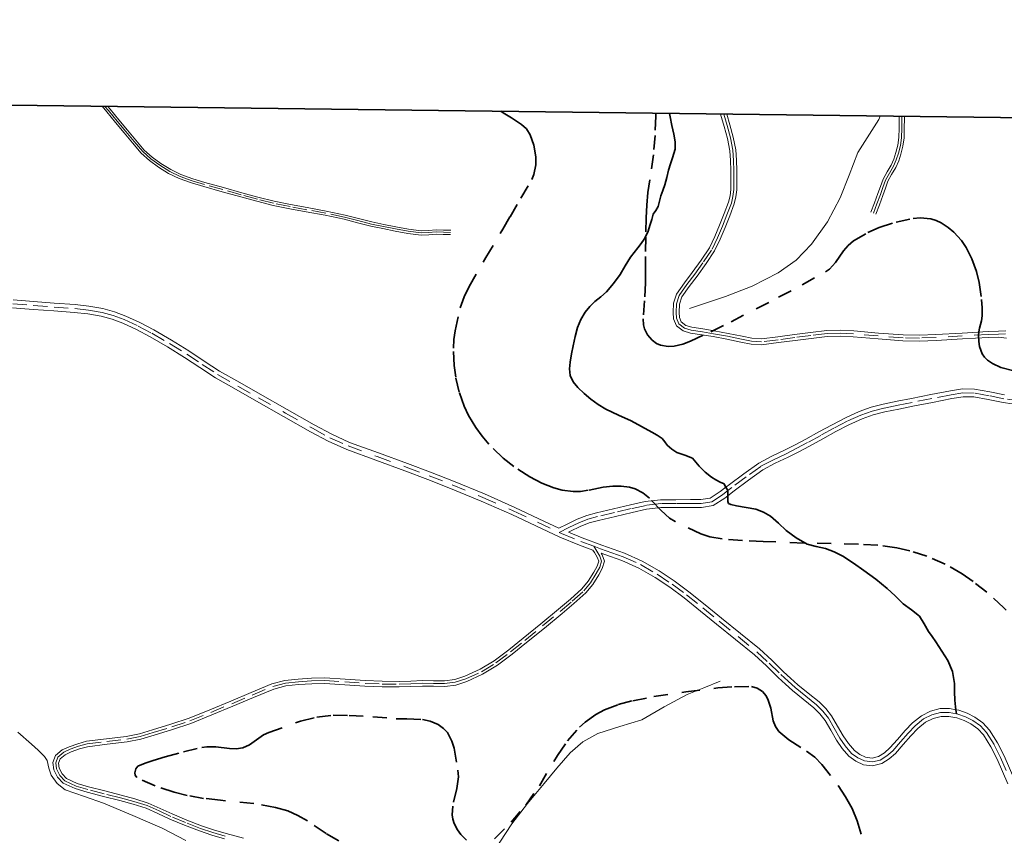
# Model space of a CAD drawing. Header units: metres. Extents: x 407555 to 411072, y 4571682 to 4574038.
# Tile 63 of 67: x 410014 to 410363, y 4573749 to 4574038. Entities that reach past the tile are written whole.
import ezdxf

# ---------------------------------------------------------------- set-up
doc = ezdxf.new("R2010")
doc.units = ezdxf.units.M
doc.header["$MEASUREMENT"] = 0
doc.linetypes.add('bt5mv20_nopinta', pattern=[10, 5, -5])
doc.linetypes.add('bt5mv20_tlin1', pattern=[7, 5.25, -1.75])
for name, color, linetype, lineweight in [('COB01_LN', 7, 'Continuous', 15), ('FLU01_LN', 7, 'Continuous', 15), ('VIA16_LN', 7, 'Continuous', 15), ('VIA19_LN', 7, 'Continuous', 15), ('VIA21_LN', 7, 'Continuous', 15), ('VIA23_LN', 7, 'Continuous', 15), ('VIR01_LN', 7, 'Continuous', 15)]:
    doc.layers.add(name, color=color, linetype=linetype, lineweight=lineweight)

msp = doc.modelspace()

# ---------------------------------------------------------------- linework, layer by layer
at = {"layer": 'COB01_LN', "color": 92, "linetype": 'bt5mv20_nopinta', "lineweight": 35}
for points in [[(410229.76, 4573872.6, 499.63), (410226.82, 4573872.96, 499.62), (410223.89, 4573872.99, 499.64), (410220.37, 4573872.61, 499.64), (410215.08, 4573871.5, 499.65), (410212.44, 4573871.09, 499.66), (410209.8, 4573871.01, 499.66), (410205.84, 4573871.53, 499.67), (410202.93, 4573872.3, 499.68), (410198.65, 4573873.97, 499.7), (410194.41, 4573876.22, 499.73), (410188.78, 4573879.88, 500.03), (410184.99, 4573882.84, 500.49), (410179.89, 4573887.82, 501.28), (410177.55, 4573890.64, 501.62), (410175.31, 4573893.73, 501.85), (410172.74, 4573898.01, 502.05), (410171.18, 4573901.27, 502.16), (410169.39, 4573906.3, 502.25), (410168.18, 4573911.52, 502.22), (410167.6, 4573915.63, 502.09), (410167.35, 4573921.86, 501.81), (410167.55, 4573924.95, 501.69), (410168, 4573928.01, 501.62), (410169.81, 4573936.06, 501.53), (410171.13, 4573939.96, 501.5), (410172.91, 4573943.69, 501.47), (410178.88, 4573953.91, 501.48), (410184.87, 4573963.99, 501.47), (410187.46, 4573968.4, 500.98), (410191.31, 4573974.97, 499.32), (410195.11, 4573981.56, 497.87), (410195.9, 4573983.35, 497.72), (410196.55, 4573986.83, 497.67), (410196.51, 4573989.59, 497.72), (410195.81, 4573993.69, 497.75), (410194.58, 4573997.41, 497.49), (410193.23, 4573999.52, 497.13), (410191.54, 4574001.1, 496.77), (410187.9, 4574003.48, 496.01), (410185.03, 4574005.15, 495.31), (410184.14, 4574005.73, 495.03)], [(410239.06, 4574005.05, 476.46), (410239.07, 4574004.06, 476.55), (410238.81, 4573997.17, 477.16), (410238.25, 4573990.32, 477.78), (410236.91, 4573981.42, 478.85), (410236.24, 4573976.98, 479.46), (410235.84, 4573972.53, 480.01), (410235.66, 4573967.99, 480.39), (410235.5, 4573961.1, 480.46), (410235.42, 4573954.27, 479.8), (410235.42, 4573951.9, 479.16), (410235.45, 4573948.45, 477.71), (410235.47, 4573944.98, 476.57), (410235.08, 4573938.61, 475.46), (410234.62, 4573932.18, 474.35), (410234.75, 4573930.15, 473.97), (410235.11, 4573928.67, 473.68), (410236.11, 4573926.55, 473.24), (410237.77, 4573924.62, 472.82), (410239.31, 4573923.52, 472.64), (410240.76, 4573922.9, 472.63), (410243.46, 4573922.45, 472.82), (410245.54, 4573922.56, 473.02), (410248.58, 4573923.24, 473.16), (410251.35, 4573924.31, 472.8), (410258.57, 4573927.67, 470.67), (410265.73, 4573931.18, 468.43), (410282.58, 4573939.84, 462.8), (410290.91, 4573944.28, 460.01), (410299.18, 4573948.85, 457.43), (410300.62, 4573949.87, 457.03), (410302.73, 4573952.2, 456.57), (410305.59, 4573956.25, 456.26), (410307.21, 4573958.18, 456.19), (410309.14, 4573959.83, 456.13), (410314.21, 4573962.81, 455.99), (410318.15, 4573964.56, 455.91), (410324.19, 4573966.52, 455.84), (410330.27, 4573967.78, 455.79), (410332.72, 4573968.01, 455.79), (410336.5, 4573967.68, 455.87), (410338.36, 4573967.11, 455.98), (410340.16, 4573966.23, 456.15), (410342.68, 4573964.54, 456.7), (410344.6, 4573962.96, 457.5), (410347.36, 4573959.96, 459.42), (410349.03, 4573957.49, 461.07), (410351.04, 4573953.45, 463.49), (410351.87, 4573951.26, 464.52), (410352.63, 4573948.96, 465.33), (410353.62, 4573945.04, 466.22), (410354.47, 4573939.01, 467.16), (410354.65, 4573936.06, 467.68), (410354.69, 4573933.24, 468.37), (410354.47, 4573931.51, 469.15), (410353.77, 4573928.94, 470.74), (410353.47, 4573927.66, 471.38), (410353.35, 4573926.37, 471.71), (410353.44, 4573924.16, 471.83), (410353.71, 4573922.41, 471.85), (410354.66, 4573919.85, 471.8), (410355.47, 4573918.67, 471.76), (410356.55, 4573917.61, 471.71), (410358.27, 4573916.4, 471.68), (410361.29, 4573914.96, 471.72), (410365.84, 4573913.77, 471.65)], [(410370.12, 4573821.79, 498.04), (410362.4, 4573829.87, 498.5), (410356.28, 4573835.43, 498.91), (410351.43, 4573839.23, 499.22), (410347.62, 4573841.84, 499.44), (410341.56, 4573845.31, 499.76), (410335.03, 4573848.18, 500.04), (410329.02, 4573850.07, 500.14), (410324.49, 4573851.08, 500.11), (410317.67, 4573852.03, 500.05), (410310.81, 4573852.44, 500.15), (410301.19, 4573852.61, 501.1), (410291.57, 4573852.79, 502.15), (410277.07, 4573853.34, 502.77), (410269.81, 4573853.75, 502.79), (410262.56, 4573854.27, 502.49), (410258.21, 4573855.05, 502.18), (410255.04, 4573856.1, 501.93), (410245.88, 4573860.39, 501.17), (410243.93, 4573861.59, 500.98), (410240.97, 4573864.28, 500.63), (410236.79, 4573868.72, 500.11), (410234.44, 4573870.63, 499.88), (410231.71, 4573872.05, 499.7), (410229.76, 4573872.6, 499.63)], [(410181.97, 4573748.07, 480.88), (410187.79, 4573753.86, 482), (410193.03, 4573759.99, 483.48), (410197.81, 4573766.83, 485.28), (410204.26, 4573777.5, 488), (410207.83, 4573782.67, 489.37), (410212.04, 4573787.53, 490.75), (410214.05, 4573789.37, 491.35), (410217.86, 4573792.05, 492.45), (410220.92, 4573793.68, 493.28), (410225.78, 4573795.57, 494.47), (410230.87, 4573796.92, 495.49), (410238.39, 4573798.39, 496.69), (410249.68, 4573800.12, 498.22), (410261.03, 4573801.45, 499.68), (410266.97, 4573801.91, 500.46), (410272.92, 4573801.93, 501.25), (410274.97, 4573801.4, 501.56), (410276.82, 4573800.15, 501.88), (410278.13, 4573798.64, 502.23), (410278.92, 4573797.14, 502.61), (410279.76, 4573794.25, 503.37), (410280.68, 4573789.83, 504.48), (410281.43, 4573787.82, 504.9), (410282.62, 4573786.08, 505.15), (410286.23, 4573783.05, 505.31), (410292.39, 4573779.06, 505.2), (410295.34, 4573776.91, 505.14), (410297.92, 4573774.39, 505.17), (410303.7, 4573766.85, 505.52), (410306.29, 4573762.86, 505.68), (410308.64, 4573758.72, 505.77), (410310.4, 4573754.41, 505.79), (410312.35, 4573747.65, 505.78)], [(410126.75, 4573747.34, 481.49), (410122.25, 4573749.93, 481.97), (410115.65, 4573754.33, 482.53), (410112.25, 4573756.32, 482.76), (410108.66, 4573757.89, 482.98), (410104.36, 4573759.15, 483.22), (410096.64, 4573760.52, 483.63), (410084.81, 4573761.68, 484.23), (410078.89, 4573762.35, 484.53), (410073.03, 4573763.4, 484.83), (410068.44, 4573764.56, 485.02), (410061.72, 4573766.77, 485.25), (410055.28, 4573769.7, 485.67), (410054.61, 4573770.54, 485.94), (410054.49, 4573771.43, 486.32), (410054.82, 4573772.8, 486.99), (410055.62, 4573773.71, 487.61), (410058.16, 4573774.82, 488.9), (410060.96, 4573775.76, 489.96), (410065.27, 4573777.01, 490.7), (410071.74, 4573778.79, 490.73), (410078.27, 4573780.41, 490.34), (410080.06, 4573780.66, 490.22), (410083.23, 4573780.56, 489.85), (410088.03, 4573779.96, 489.25), (410090.4, 4573779.89, 489.08), (410092.72, 4573780.23, 489.11), (410095.17, 4573781.3, 489.48), (410098.46, 4573783.66, 490.43), (410100.14, 4573784.8, 490.88), (410101.97, 4573785.7, 491.19), (410113.23, 4573789.7, 492.37), (410118.97, 4573791.14, 492.93), (410124.81, 4573791.78, 493.47), (410130.39, 4573791.75, 493.96), (410138.77, 4573791.26, 494.62), (410147.15, 4573790.58, 495.19), (410150.87, 4573790.49, 495.27), (410156.43, 4573790.32, 494.87), (410159.19, 4573789.75, 494.45), (410161.94, 4573788.57, 493.88), (410163.91, 4573787.13, 493.34), (410165.24, 4573785.64, 492.85), (410166.85, 4573782.61, 491.94), (410167.62, 4573780.11, 491.23), (410168.98, 4573772.37, 488.96), (410169.17, 4573770.03, 488.2), (410168.57, 4573765.88, 486.8), (410167.12, 4573759.63, 484.65), (410166.95, 4573756.51, 483.62), (410167.16, 4573754.97, 483.12), (410167.63, 4573753.43, 482.64), (410168.8, 4573751.16, 482), (410169.94, 4573749.6, 481.62), (410172, 4573747.59, 481.19)]]:
    msp.add_polyline3d(points, dxfattribs=at)
at = {"layer": 'FLU01_LN', "color": 150, "linetype": 'Continuous', "lineweight": 15}
for points in [[(410250.99, 4573935.88, 467.48), (410257.38, 4573937.99, 465.62), (410263.77, 4573940.1, 463.75), (410273.24, 4573943.84, 460.94), (410282.42, 4573948.51, 458.16), (410288.81, 4573953, 456.39), (410294.26, 4573958.62, 454.68), (410299.9, 4573966.54, 451.63), (410304.42, 4573975.1, 448.6), (410307.58, 4573983.14, 446.5), (410310.68, 4573991.18, 444.62), (410315.6, 4573998.96, 442.8), (410318.07, 4574002.87, 441.89), (410318.53, 4574004.06, 441.64)], [(410261.91, 4573803.88, 499.24), (410256.04, 4573801.51, 498.02), (410250.16, 4573799.13, 496.79), (410242.04, 4573794.77, 494.7), (410234.09, 4573790.16, 492.44), (410226.37, 4573787.76, 490.56), (410218.58, 4573785.35, 488.69), (410213.27, 4573782.41, 487.38), (410208.7, 4573778.5, 486.06), (410204.04, 4573773.08, 484.36), (410199.52, 4573767.6, 482.59), (410193.66, 4573760.56, 480.17), (410188.04, 4573753.28, 477.83), (410183.84, 4573746.88, 476.21), (410179.73, 4573740.4, 474.7), (410176.7, 4573735.83, 473.62), (410173.66, 4573731.27, 472.59), (410172.38, 4573728.53, 472.1), (410171.13, 4573724.04, 471.48), (410169.31, 4573719.85, 470.96), (410167.98, 4573718.43, 470.77)], [(410013.04, 4573785.75, 488.59), (410017.93, 4573781.5, 487.63), (410020.27, 4573779.4, 487.47), (410022.55, 4573777.19, 487.33), (410023.44, 4573775.72, 487.11), (410024.02, 4573773.09, 486.77), (410024.9, 4573770.55, 486.43), (410027.05, 4573767.6, 485.99), (410029.85, 4573765.42, 485.55), (410036.65, 4573762.98, 484.46), (410043.42, 4573760.64, 483.37), (410053.82, 4573756.25, 481.98), (410064.17, 4573751.75, 480.65), (410072.6, 4573747.41, 479.61)]]:
    msp.add_polyline3d(points, dxfattribs=at)
at = {"layer": 'VIA16_LN', "color": 42, "linetype": 'bt5mv20_nopinta', "lineweight": 15}
for points in [[(410166.39, 4573962.84, 504.73), (410163.81, 4573962.92, 504.88), (410161.24, 4573962.99, 505.17), (410158.59, 4573962.78, 505.48), (410155.95, 4573962.66, 505.78), (410151.38, 4573963.22, 506.09), (410146.84, 4573964.09, 506.41), (410142.57, 4573964.93, 506.91), (410138.31, 4573965.78, 507.49), (410133.57, 4573967.01, 508.12), (410128.82, 4573968.25, 508.63), (410122.12, 4573969.64, 509.11), (410115.4, 4573970.89, 509.58), (410109.52, 4573971.98, 510.03), (410103.65, 4573973.14, 510.47), (410097.92, 4573974.61, 510.83), (410092.22, 4573976.17, 511.16), (410085.68, 4573977.99, 511.58), (410079.14, 4573979.81, 512.03), (410074.83, 4573981.13, 512.41), (410070.57, 4573982.63, 512.76), (410066.87, 4573984.43, 512.97), (410063.35, 4573986.62, 513.08), (410060.16, 4573988.87, 513.18), (410057.31, 4573991.49, 513.28), (410054.33, 4573995.01, 513.41), (410051.37, 4573998.55, 513.53), (410048.27, 4574002.28, 513.53), (410045.18, 4574006.02, 513.4), (410043.93, 4574007.48, 513.32)], [(410362.91, 4573926.88, 469.14), (410360.47, 4573926.83, 469.05), (410356.88, 4573926.65, 468.87), (410347.61, 4573926.14, 468.74), (410338.34, 4573925.64, 468.71), (410332.49, 4573925.42, 468.77), (410326.65, 4573925.48, 468.9), (410317.87, 4573926.15, 469.21), (410309.09, 4573926.93, 469.5), (410304.4, 4573927.18, 469.62), (410299.72, 4573927.01, 469.71), (410293.99, 4573926.3, 469.8), (410288.27, 4573925.57, 469.82), (410282.38, 4573924.82, 469.71), (410276.5, 4573924.08, 469.69), (410272.94, 4573924.27, 469.81), (410269.39, 4573925.03, 469.93), (410264.47, 4573926.03, 469.97), (410259.55, 4573926.96, 470.01), (410255.57, 4573927.59, 470.04), (410251.59, 4573928.19, 470.07), (410249.27, 4573928.91, 470.02), (410247.21, 4573930.43, 469.93), (410246.41, 4573932.42, 469.89), (410246.28, 4573934.47, 469.86), (410246.37, 4573937.56, 469.84), (410247.3, 4573940.53, 469.82), (410250.07, 4573944.34, 469.74), (410252.84, 4573947.99, 469.66), (410255.98, 4573952.37, 469.59), (410258.99, 4573956.86, 469.53), (410260.94, 4573960.91, 469.39), (410262.63, 4573965.03, 469.07), (410264.28, 4573969.11, 468.57), (410265.82, 4573973.23, 468.13), (410266.4, 4573975.6, 468.02), (410266.65, 4573978.01, 467.91), (410266.73, 4573981.39, 467.64), (410266.71, 4573984.78, 467.39), (410266.61, 4573988.35, 467.24), (410266.34, 4573991.92, 467.09), (410265.47, 4573996.35, 466.88), (410264.3, 4574000.7, 466.68), (410263.12, 4574004.75, 466.53)], [(410316.15, 4573969.65, 449.62), (410317.39, 4573972.96, 449.36), (410318.62, 4573976.26, 448.79), (410319.53, 4573978.8, 448.28), (410320.44, 4573981.33, 447.77), (410321.8, 4573983.83, 447.28), (410323.27, 4573986.28, 446.78), (410324.25, 4573988.51, 446.25), (410324.98, 4573990.85, 445.68), (410325.69, 4573993.6, 445.1), (410326.1, 4573996.38, 444.52), (410326.17, 4573999.77, 443.79), (410326.19, 4574003.15, 443.04), (410326.18, 4574003.96, 442.85)], [(410011.33, 4573937.53, 519.04), (410018.56, 4573936.94, 518.68), (410025.89, 4573936.4, 518.21), (410033.21, 4573935.86, 517.73), (410038.08, 4573935.34, 517.5), (410042.92, 4573934.52, 517.3), (410046.9, 4573933.43, 517.09), (410050.76, 4573931.95, 516.86), (410055.73, 4573929.64, 516.51), (410060.57, 4573927.1, 516.1), (410066.78, 4573923.49, 515.32), (410072.9, 4573919.74, 514.52), (410078.34, 4573916.1, 514.05), (410083.84, 4573912.55, 513.64), (410091.06, 4573908.41, 512.83), (410098.29, 4573904.29, 511.98), (410107.84, 4573898.86, 510.96), (410117.4, 4573893.43, 509.98), (410123.64, 4573890.08, 509.36), (410130.1, 4573887.18, 508.76), (410140.36, 4573883.42, 507.9), (410150.63, 4573879.68, 507.09), (410158.79, 4573876.62, 506.47), (410166.91, 4573873.44, 505.85), (410177.79, 4573868.9, 504.89), (410188.58, 4573864.18, 503.96), (410197.1, 4573860.16, 503.41), (410204.78, 4573856.58, 503.03)], [(410368.62, 4573903.04, 473.53), (410362.36, 4573903.91, 474.64), (410357.12, 4573904.96, 475.23), (410351.87, 4573905.93, 475.73), (410347.79, 4573905.97, 476.31), (410343.71, 4573905.32, 476.96), (410336.78, 4573903.99, 478.11), (410329.86, 4573902.64, 479.31), (410324.86, 4573901.63, 480.31), (410319.88, 4573900.59, 481.34), (410315.71, 4573899.56, 482.14), (410311.64, 4573898.15, 482.93), (410306.85, 4573895.92, 484.03), (410302.15, 4573893.49, 485.14), (410297.49, 4573890.93, 486.16), (410292.83, 4573888.37, 487.13), (410289.06, 4573886.38, 487.87), (410285.27, 4573884.42, 488.65), (410280.73, 4573882.31, 489.93), (410276.27, 4573879.95, 491.27), (410271.1, 4573876.23, 492.91), (410266.02, 4573872.46, 494.43), (410264.58, 4573871.36, 494.81), (410262.65, 4573869.87, 495.32), (410258.89, 4573867.42, 496.07), (410255.16, 4573866.79, 496.67), (410251.4, 4573866.77, 497.27), (410246.1, 4573866.76, 498.12), (410240.81, 4573866.75, 498.96), (410235.59, 4573866.14, 499.66), (410230.39, 4573864.98, 500.21), (410224.41, 4573863.59, 500.8), (410218.43, 4573862.16, 501.39), (410215.02, 4573861.24, 501.75), (410211.74, 4573859.97, 502.14), (410208.26, 4573858.28, 502.59), (410204.78, 4573856.58, 503.03)], [(410204.78, 4573856.58, 503.03), (410205.63, 4573856.18, 502.99), (410212.53, 4573853.34, 502.66), (410217.08, 4573851.63, 502.47)], [(410086.55, 4573748.99, 479.28), (410082.14, 4573750.28, 479.8), (410077.77, 4573751.72, 480.32), (410072.52, 4573753.75, 480.82), (410067.32, 4573755.92, 481.26), (410063.13, 4573757.9, 481.67), (410058.89, 4573759.78, 482.17), (410054.22, 4573761.27, 482.79), (410049.47, 4573762.52, 483.42), (410043.68, 4573764.01, 484.21), (410037.89, 4573765.49, 485), (410033.76, 4573766.71, 485.59), (410029.73, 4573768.51, 486.2), (410027.92, 4573770.42, 486.63), (410026.82, 4573772.76, 487.06), (410026.54, 4573774.89, 487.23), (410027.3, 4573776.96, 487.35), (410029.35, 4573778.66, 487.68), (410031.65, 4573779.73, 488.04), (410034.59, 4573780.78, 488.38), (410037.6, 4573781.62, 488.68), (410044.63, 4573782.48, 489.34), (410051.66, 4573783.3, 489.96), (410056.4, 4573784.29, 490.35), (410061.07, 4573785.67, 490.71), (410067.59, 4573787.66, 491.11), (410074.05, 4573789.84, 491.51), (410081.47, 4573792.82, 492.16), (410088.87, 4573795.87, 492.86), (410096.13, 4573798.93, 493.43), (410103.4, 4573801.98, 493.99), (410107.85, 4573803.15, 494.38), (410112.46, 4573803.64, 494.81), (410117.15, 4573803.95, 495.28), (410121.85, 4573804.05, 495.73), (410128.96, 4573803.6, 496.25), (410136.07, 4573803.08, 496.73), (410142.12, 4573802.83, 497.13), (410148.18, 4573802.81, 497.53), (410152.29, 4573802.94, 497.61), (410156.4, 4573803.1, 497.64), (410160.32, 4573803.05, 497.82), (410164.23, 4573802.99, 498.03), (410168.03, 4573803.47, 498.1), (410171.76, 4573804.68, 498.21), (410177.27, 4573807.19, 498.67), (410182.41, 4573810.3, 499.2), (410187.59, 4573814.24, 499.7), (410192.69, 4573818.3, 500.13), (410198.96, 4573823.42, 500.54), (410205.21, 4573828.58, 500.95), (410209.43, 4573832.16, 501.28), (410213.57, 4573835.86, 501.62), (410215.95, 4573838.73, 501.84), (410217.99, 4573842.01, 502.05), (410219.19, 4573844.19, 502.19), (410219.87, 4573846.39, 502.32), (410219.2, 4573848.18, 502.4), (410218.14, 4573849.91, 502.44), (410217.08, 4573851.63, 502.47)], [(410217.08, 4573851.63, 502.47), (410219.51, 4573850.72, 502.37), (410223.5, 4573849.3, 502.32), (410227.5, 4573847.87, 502.31), (410233.66, 4573845.14, 502.31), (410239.52, 4573841.74, 502.3), (410244.83, 4573838.24, 502.25), (410249.93, 4573834.47, 502.2), (410255.71, 4573829.79, 502.2), (410261.49, 4573825.1, 502.24), (410268.19, 4573819.68, 502.32), (410274.88, 4573814.25, 502.43), (410279.2, 4573810.28, 502.66), (410283.4, 4573806.17, 503.03), (410285.9, 4573803.85, 503.29), (410288.44, 4573801.57, 503.58), (410292.19, 4573798.51, 504.14), (410295.96, 4573795.47, 504.67), (410298.22, 4573793.26, 504.92), (410300.18, 4573790.76, 505.13), (410302.26, 4573787.26, 505.41), (410304.28, 4573783.71, 505.68), (410306.17, 4573780.91, 505.92), (410308.44, 4573778.29, 506.16), (410310.58, 4573776.69, 506.4), (410312.97, 4573775.6, 506.66), (410315.77, 4573775.24, 506.91), (410318.55, 4573775.93, 507.14), (410320.93, 4573777.43, 507.35), (410322.97, 4573779.24, 507.55), (410325.7, 4573782.33, 507.81), (410328.4, 4573785.46, 508.02), (410330.96, 4573788.09, 508.19), (410333.89, 4573790.47, 508.3), (410336.83, 4573791.98, 508.33), (410339.96, 4573792.77, 508.35), (410343, 4573792.77, 508.39), (410345.57, 4573792.3, 508.44), (410346.05, 4573792.21, 508.45), (410348.79, 4573791.25, 508.64), (410351.39, 4573789.91, 508.85), (410354.02, 4573788.02, 508.92), (410356.22, 4573785.65, 508.97), (410358.92, 4573781.33, 509.28), (410361.22, 4573776.81, 509.68), (410365.02, 4573768.1, 510.16)]]:
    msp.add_polyline3d(points, dxfattribs=at)
at = {"layer": 'VIA19_LN', "color": 7, "linetype": 'Continuous', "lineweight": 15}
for points in [[(410166.37, 4573962.07, 504.73), (410163.79, 4573962.15, 504.88), (410161.26, 4573962.22, 505.17), (410158.64, 4573962.01, 505.48), (410155.92, 4573961.89, 505.78), (410151.26, 4573962.46, 506.09), (410146.69, 4573963.33, 506.41), (410142.42, 4573964.18, 506.91), (410138.14, 4573965.03, 507.49), (410133.38, 4573966.27, 508.12), (410128.64, 4573967.5, 508.63), (410121.97, 4573968.89, 509.11), (410115.26, 4573970.13, 509.58), (410109.37, 4573971.22, 510.03), (410103.48, 4573972.39, 510.47), (410097.72, 4573973.86, 510.83), (410092.02, 4573975.43, 511.16), (410085.47, 4573977.24, 511.58), (410078.92, 4573979.07, 512.03), (410074.59, 4573980.4, 512.41), (410070.27, 4573981.92, 512.76), (410066.5, 4573983.75, 512.97), (410062.92, 4573985.98, 513.08), (410059.68, 4573988.27, 513.18), (410056.75, 4573990.96, 513.28), (410053.74, 4573994.52, 513.41), (410050.78, 4573998.06, 513.53), (410047.68, 4574001.79, 513.53), (410044.59, 4574005.52, 513.4), (410042.9, 4574007.5, 513.29)], [(410166.41, 4573963.61, 504.73), (410163.83, 4573963.68, 504.88), (410161.22, 4573963.76, 505.17), (410158.55, 4573963.55, 505.48), (410155.98, 4573963.43, 505.78), (410151.5, 4573963.98, 506.09), (410146.99, 4573964.85, 506.41), (410142.72, 4573965.69, 506.91), (410138.48, 4573966.53, 507.49), (410133.77, 4573967.76, 508.12), (410129, 4573969, 508.63), (410122.26, 4573970.4, 509.11), (410115.54, 4573971.65, 509.58), (410109.66, 4573972.74, 510.03), (410103.82, 4573973.89, 510.47), (410098.12, 4573975.35, 510.83), (410092.42, 4573976.91, 511.16), (410085.88, 4573978.73, 511.58), (410079.36, 4573980.55, 512.03), (410075.07, 4573981.86, 512.41), (410070.87, 4573983.34, 512.76), (410067.24, 4573985.1, 512.97), (410063.78, 4573987.26, 513.08), (410060.65, 4573989.47, 513.18), (410057.87, 4573992.02, 513.28), (410054.92, 4573995.51, 513.41), (410051.96, 4573999.04, 513.53), (410048.87, 4574002.77, 513.53), (410045.77, 4574006.52, 513.4), (410044.95, 4574007.47, 513.35)], [(410262.01, 4574004.76, 466.52), (410263.28, 4574000.41, 466.68), (410264.44, 4573996.11, 466.88), (410265.29, 4573991.78, 467.09), (410265.56, 4573988.3, 467.24), (410265.65, 4573984.76, 467.39), (410265.67, 4573981.4, 467.64), (410265.59, 4573978.08, 467.91), (410265.36, 4573975.78, 468.02), (410264.81, 4573973.54, 468.13), (410263.3, 4573969.49, 468.57), (410261.65, 4573965.43, 469.07), (410259.98, 4573961.34, 469.39), (410258.07, 4573957.39, 469.53), (410255.11, 4573952.97, 469.59), (410251.99, 4573948.62, 469.66), (410249.22, 4573944.97, 469.74), (410246.34, 4573941.01, 469.82), (410245.31, 4573937.74, 469.84), (410245.22, 4573934.45, 469.86), (410245.36, 4573932.18, 469.89), (410246.34, 4573929.76, 469.93), (410248.78, 4573927.95, 470.02), (410251.35, 4573927.16, 470.07), (410255.41, 4573926.54, 470.04), (410259.37, 4573925.92, 470.01), (410264.26, 4573924.99, 469.97), (410269.17, 4573924, 469.93), (410272.8, 4573923.22, 469.81), (410276.54, 4573923.02, 469.69), (410282.52, 4573923.78, 469.71), (410288.4, 4573924.52, 469.82), (410294.13, 4573925.25, 469.8), (410299.8, 4573925.96, 469.71), (410304.39, 4573926.12, 469.62), (410309.02, 4573925.88, 469.5), (410317.78, 4573925.1, 469.21), (410326.6, 4573924.42, 468.9), (410332.51, 4573924.36, 468.77), (410338.39, 4573924.58, 468.71), (410347.67, 4573925.08, 468.74), (410356.94, 4573925.59, 468.87), (410360.51, 4573925.78, 469.05), (410363.25, 4573925.42, 469.19)], [(410363.04, 4573928.02, 469.14), (410360.44, 4573927.89, 469.05), (410356.82, 4573927.71, 468.87), (410347.55, 4573927.19, 468.74), (410338.29, 4573926.7, 468.71), (410332.48, 4573926.47, 468.77), (410326.7, 4573926.54, 468.9), (410317.96, 4573927.2, 469.21), (410309.16, 4573927.98, 469.5), (410304.41, 4573928.23, 469.62), (410299.64, 4573928.06, 469.71), (410293.86, 4573927.34, 469.8), (410288.14, 4573926.62, 469.82), (410282.25, 4573925.87, 469.71), (410276.46, 4573925.14, 469.69), (410273.08, 4573925.32, 469.81), (410269.61, 4573926.06, 469.93), (410264.67, 4573927.07, 469.97), (410259.73, 4573928, 470.01), (410255.74, 4573928.63, 470.04), (410251.83, 4573929.22, 470.07), (410249.75, 4573929.86, 470.02), (410248.08, 4573931.1, 469.93), (410247.45, 4573932.65, 469.89), (410247.34, 4573934.49, 469.86), (410247.42, 4573937.38, 469.84), (410248.26, 4573940.05, 469.82), (410250.92, 4573943.71, 469.74), (410253.69, 4573947.36, 469.66), (410256.85, 4573951.77, 469.59), (410259.91, 4573956.33, 469.53), (410261.91, 4573960.48, 469.39), (410263.61, 4573964.63, 469.07), (410265.27, 4573968.72, 468.57), (410266.83, 4573972.92, 468.13), (410267.45, 4573975.42, 468.02), (410267.71, 4573977.94, 467.91), (410267.78, 4573981.38, 467.64), (410267.77, 4573984.8, 467.39), (410267.67, 4573988.41, 467.24), (410267.39, 4573992.06, 467.09), (410266.5, 4573996.59, 466.88), (410265.32, 4574000.99, 466.68), (410264.22, 4574004.74, 466.55)], [(410325.26, 4574003.97, 442.85), (410325.27, 4574003.15, 443.04), (410325.26, 4573999.78, 443.79), (410325.18, 4573996.46, 444.52), (410324.79, 4573993.78, 445.1), (410324.1, 4573991.1, 445.68), (410323.39, 4573988.83, 446.25), (410322.45, 4573986.7, 446.78), (410321, 4573984.28, 447.28), (410319.6, 4573981.71, 447.77), (410318.67, 4573979.1, 448.28), (410317.76, 4573976.58, 448.79), (410316.53, 4573973.28, 449.36), (410315.29, 4573969.97, 449.62)], [(410317.01, 4573969.33, 449.62), (410318.25, 4573972.64, 449.36), (410319.48, 4573975.94, 448.79), (410320.39, 4573978.49, 448.28), (410321.28, 4573980.95, 447.77), (410322.59, 4573983.37, 447.28), (410324.09, 4573985.86, 446.78), (410325.11, 4573988.19, 446.25), (410325.86, 4573990.6, 445.68), (410326.59, 4573993.42, 445.1), (410327.02, 4573996.3, 444.52), (410327.09, 4573999.75, 443.79), (410327.11, 4574003.15, 443.04), (410327.1, 4574003.95, 442.86)], [(410011.45, 4573938.9, 519.04), (410018.67, 4573938.32, 518.68), (410025.99, 4573937.77, 518.21), (410033.33, 4573937.24, 517.73), (410038.27, 4573936.71, 517.5), (410043.22, 4573935.87, 517.3), (410047.33, 4573934.75, 517.09), (410051.3, 4573933.22, 516.86), (410056.34, 4573930.88, 516.51), (410061.24, 4573928.31, 516.1), (410067.49, 4573924.68, 515.32), (410073.65, 4573920.9, 514.52), (410079.1, 4573917.25, 514.05), (410084.56, 4573913.73, 513.64), (410091.74, 4573909.61, 512.83), (410098.97, 4573905.49, 511.98), (410108.52, 4573900.06, 510.96), (410118.07, 4573894.64, 509.98), (410124.25, 4573891.32, 509.36), (410130.62, 4573888.46, 508.76), (410140.84, 4573884.72, 507.9), (410151.11, 4573880.97, 507.09), (410159.29, 4573877.91, 506.47), (410167.43, 4573874.72, 505.85), (410178.33, 4573870.17, 504.89), (410189.15, 4573865.44, 503.96), (410197.68, 4573861.41, 503.41), (410204.74, 4573858.12, 503.06), (410207.65, 4573859.53, 502.59), (410211.18, 4573861.25, 502.14), (410214.58, 4573862.57, 501.75), (410218.09, 4573863.52, 501.39), (410224.09, 4573864.95, 500.8), (410230.08, 4573866.34, 500.21), (410235.35, 4573867.52, 499.66), (410240.73, 4573868.15, 498.96), (410246.1, 4573868.16, 498.12), (410251.4, 4573868.17, 497.27), (410255.04, 4573868.18, 496.67), (410258.37, 4573868.75, 496.07), (410261.84, 4573871.01, 495.32), (410263.9, 4573872.6, 494.77), (410265.18, 4573873.58, 494.43), (410270.28, 4573877.36, 492.91), (410275.53, 4573881.14, 491.27), (410280.11, 4573883.56, 489.93), (410284.65, 4573885.68, 488.65), (410288.41, 4573887.62, 487.87), (410292.17, 4573889.6, 487.13), (410296.82, 4573892.16, 486.16), (410301.49, 4573894.72, 485.14), (410306.23, 4573897.17, 484.03), (410311.11, 4573899.45, 482.93), (410315.31, 4573900.9, 482.14), (410319.57, 4573901.95, 481.34), (410324.58, 4573903, 480.31), (410329.59, 4573904.01, 479.31), (410336.51, 4573905.36, 478.11), (410343.47, 4573906.7, 476.96), (410347.68, 4573907.37, 476.31), (410352.01, 4573907.33, 475.73), (410357.38, 4573906.34, 475.23), (410362.59, 4573905.29, 474.64)], [(410011.2, 4573936.15, 519.04), (410018.45, 4573935.56, 518.68), (410025.78, 4573935.02, 518.21), (410033.09, 4573934.48, 517.73)], [(410033.09, 4573934.48, 517.73), (410037.89, 4573933.97, 517.5), (410042.62, 4573933.17, 517.3), (410046.47, 4573932.12, 517.09), (410050.22, 4573930.68, 516.86), (410055.12, 4573928.4, 516.51), (410059.9, 4573925.89, 516.1), (410066.07, 4573922.31, 515.32), (410072.15, 4573918.58, 514.52), (410077.59, 4573914.94, 514.05), (410083.12, 4573911.37, 513.64), (410090.37, 4573907.21, 512.83), (410097.61, 4573903.09, 511.98), (410107.16, 4573897.66, 510.96), (410116.73, 4573892.22, 509.98), (410123.03, 4573888.84, 509.36), (410129.58, 4573885.9, 508.76), (410139.89, 4573882.13, 507.9), (410150.15, 4573878.39, 507.09), (410158.3, 4573875.33, 506.47), (410166.39, 4573872.16, 505.85), (410177.24, 4573867.64, 504.89), (410188.01, 4573862.92, 503.96), (410196.51, 4573858.91, 503.41), (410205.07, 4573854.92, 502.99), (410212.02, 4573852.06, 502.66), (410216.75, 4573850.28, 502.46), (410217.3, 4573849.39, 502.44), (410218.31, 4573847.75, 502.4), (410218.83, 4573846.36, 502.32), (410218.28, 4573844.57, 502.19), (410217.14, 4573842.51, 502.05), (410215.15, 4573839.31, 501.84), (410212.86, 4573836.54, 501.62), (410208.79, 4573832.9, 501.28), (410204.58, 4573829.33, 500.95), (410198.34, 4573824.18, 500.54), (410192.07, 4573819.07, 500.13), (410186.99, 4573815.02, 499.7), (410181.86, 4573811.11, 499.2), (410176.81, 4573808.06, 498.67), (410171.4, 4573805.6, 498.21), (410167.82, 4573804.43, 498.1), (410164.18, 4573803.97, 498.03), (410160.33, 4573804.04, 497.82), (410156.39, 4573804.08, 497.64), (410152.25, 4573803.92, 497.61), (410148.17, 4573803.79, 497.53), (410142.14, 4573803.82, 497.13), (410136.13, 4573804.06, 496.73), (410129.03, 4573804.58, 496.25), (410121.87, 4573805.03, 495.73), (410117.11, 4573804.94, 495.28), (410112.37, 4573804.62, 494.81), (410107.67, 4573804.12, 494.38), (410103.08, 4573802.91, 493.99), (410095.75, 4573799.84, 493.43), (410088.49, 4573796.78, 492.86), (410081.1, 4573793.73, 492.16), (410073.71, 4573790.76, 491.51), (410067.29, 4573788.6, 491.11), (410060.79, 4573786.61, 490.71), (410056.16, 4573785.24, 490.35), (410051.5, 4573784.27, 489.96), (410044.51, 4573783.45, 489.34), (410037.41, 4573782.59, 488.68), (410034.3, 4573781.72, 488.38), (410031.28, 4573780.64, 488.04), (410028.82, 4573779.5, 487.68), (410026.47, 4573777.55, 487.35), (410025.53, 4573775.01, 487.23), (410025.87, 4573772.48, 487.06), (410027.1, 4573769.86, 486.63), (410029.15, 4573767.69, 486.2), (410033.42, 4573765.79, 485.59), (410037.63, 4573764.54, 485), (410043.44, 4573763.06, 484.21), (410049.22, 4573761.57, 483.42), (410053.94, 4573760.33, 482.79), (410058.54, 4573758.86, 482.17), (410062.72, 4573757.01, 481.67), (410066.92, 4573755.02, 481.26), (410072.15, 4573752.84, 480.82), (410077.44, 4573750.79, 480.32), (410081.85, 4573749.34, 479.8), (410086.28, 4573748.04, 479.28)], [(410368.43, 4573901.65, 473.53), (410362.13, 4573902.53, 474.64), (410356.85, 4573903.59, 475.23), (410351.73, 4573904.53, 475.73), (410347.89, 4573904.57, 476.31), (410343.95, 4573903.94, 476.96), (410337.04, 4573902.61, 478.11), (410330.13, 4573901.27, 479.31), (410325.14, 4573900.26, 480.31), (410320.19, 4573899.23, 481.34), (410316.11, 4573898.22, 482.14), (410312.17, 4573896.85, 482.93), (410307.47, 4573894.66, 484.03), (410302.81, 4573892.26, 485.14), (410298.17, 4573889.7, 486.16), (410293.49, 4573887.14, 487.13), (410289.7, 4573885.14, 487.87)], [(410289.7, 4573885.14, 487.87), (410285.89, 4573883.16, 488.65), (410281.35, 4573881.05, 489.93), (410277.01, 4573878.76, 491.27), (410271.93, 4573875.1, 492.91), (410266.86, 4573871.34, 494.43), (410264.55, 4573869.56, 495.03), (410263.46, 4573868.72, 495.32), (410259.41, 4573866.09, 496.07), (410255.28, 4573865.39, 496.67), (410251.4, 4573865.37, 497.27), (410246.11, 4573865.36, 498.12), (410240.89, 4573865.35, 498.96), (410235.82, 4573864.76, 499.66), (410230.7, 4573863.62, 500.21), (410224.73, 4573862.23, 500.8), (410218.77, 4573860.8, 501.39), (410215.46, 4573859.91, 501.75), (410212.3, 4573858.69, 502.14), (410208.87, 4573857.02, 502.59), (410208.11, 4573856.65, 502.9), (410213.03, 4573854.63, 502.66), (410219.98, 4573852.02, 502.37), (410223.97, 4573850.6, 502.32), (410228.01, 4573849.15, 502.31), (410234.29, 4573846.37, 502.31), (410240.25, 4573842.91, 502.3), (410245.62, 4573839.37, 502.25), (410250.78, 4573835.56, 502.2), (410256.58, 4573830.86, 502.2), (410262.36, 4573826.17, 502.24), (410269.06, 4573820.75, 502.32), (410275.78, 4573815.3, 502.43), (410280.15, 4573811.28, 502.66), (410284.35, 4573807.17, 503.03), (410286.83, 4573804.87, 503.29), (410289.34, 4573802.62, 503.58), (410293.06, 4573799.59, 504.14), (410296.88, 4573796.5, 504.67), (410299.25, 4573794.19, 504.92), (410301.32, 4573791.54, 505.13), (410303.45, 4573787.95, 505.41), (410305.45, 4573784.44, 505.68), (410307.27, 4573781.75, 505.92), (410309.39, 4573779.31, 506.16), (410311.29, 4573777.88, 506.4), (410313.35, 4573776.94, 506.66), (410315.69, 4573776.64, 506.91), (410318, 4573777.22, 507.14), (410320.1, 4573778.53, 507.35), (410321.99, 4573780.22, 507.55), (410324.66, 4573783.24, 507.81), (410327.38, 4573786.39, 508.02), (410330.03, 4573789.11, 508.19), (410333.13, 4573791.63, 508.3), (410336.34, 4573793.28, 508.33), (410339.79, 4573794.15, 508.35), (410343.13, 4573794.15, 508.39), (410345.38, 4573793.74, 508.43), (410346.4, 4573793.55, 508.45), (410349.34, 4573792.52, 508.64), (410352.11, 4573791.09, 508.85), (410354.94, 4573789.06, 508.92), (410357.32, 4573786.49, 508.97), (410360.13, 4573782.01, 509.28), (410362.47, 4573777.4, 509.68), (410366.28, 4573768.65, 510.16)], [(410350.67, 4573788.73, 508.85), (410348.24, 4573789.98, 508.64), (410345.7, 4573790.87, 508.45), (410342.88, 4573791.39, 508.39), (410340.13, 4573791.39, 508.35), (410337.32, 4573790.68, 508.33), (410334.65, 4573789.31, 508.3), (410331.89, 4573787.07, 508.19), (410329.42, 4573784.53, 508.02), (410326.74, 4573781.43, 507.81), (410323.95, 4573778.26, 507.55), (410321.76, 4573776.32, 507.35), (410319.1, 4573774.64, 507.14), (410315.85, 4573773.83, 506.91), (410312.59, 4573774.26, 506.66), (410309.87, 4573775.49, 506.4), (410307.49, 4573777.27, 506.16), (410305.08, 4573780.07, 505.92), (410303.11, 4573782.98, 505.68), (410301.06, 4573786.56, 505.41), (410299.04, 4573789.98, 505.13), (410297.19, 4573792.34, 504.92), (410295.04, 4573794.44, 504.67), (410291.32, 4573797.44, 504.14), (410287.54, 4573800.52, 503.58), (410284.97, 4573802.83, 503.29), (410282.45, 4573805.17, 503.03), (410278.25, 4573809.27, 502.66), (410273.98, 4573813.2, 502.43), (410267.32, 4573818.61, 502.32), (410260.62, 4573824.03, 502.24), (410254.84, 4573828.71, 502.2), (410249.08, 4573833.38, 502.2), (410244.04, 4573837.11, 502.25), (410238.79, 4573840.57, 502.3), (410233.03, 4573843.91, 502.31), (410226.99, 4573846.59, 502.31), (410223.04, 4573848, 502.32), (410219.75, 4573849.17, 502.36), (410220.09, 4573848.61, 502.4), (410220.91, 4573846.42, 502.32), (410220.1, 4573843.8, 502.19), (410218.84, 4573841.51, 502.05), (410216.75, 4573838.15, 501.84), (410214.28, 4573835.18, 501.62), (410210.08, 4573831.42, 501.28), (410205.84, 4573827.83, 500.95), (410199.59, 4573822.66, 500.54), (410193.31, 4573817.53, 500.13), (410188.2, 4573813.47, 499.7), (410182.96, 4573809.49, 499.2), (410177.73, 4573806.32, 498.67), (410172.12, 4573803.76, 498.21), (410168.25, 4573802.5, 498.1), (410164.28, 4573802.01, 498.03), (410160.3, 4573802.07, 497.82), (410156.41, 4573802.12, 497.64), (410152.32, 4573801.96, 497.61), (410148.19, 4573801.83, 497.53), (410142.1, 4573801.85, 497.13), (410136.01, 4573802.1, 496.73), (410128.89, 4573802.61, 496.25), (410121.83, 4573803.07, 495.73), (410117.2, 4573802.97, 495.28), (410112.55, 4573802.66, 494.81), (410108.03, 4573802.18, 494.38), (410103.72, 4573801.05, 493.99), (410096.51, 4573798.02, 493.43), (410089.25, 4573794.96, 492.86), (410081.85, 4573791.91, 492.16), (410074.39, 4573788.92, 491.51), (410067.89, 4573786.72, 491.11), (410061.35, 4573784.73, 490.71), (410056.64, 4573783.33, 490.35), (410051.82, 4573782.33, 489.96), (410044.75, 4573781.5, 489.34), (410037.79, 4573780.65, 488.68), (410034.89, 4573779.85, 488.38), (410032.02, 4573778.82, 488.04), (410029.88, 4573777.82, 487.68), (410028.13, 4573776.37, 487.35), (410027.54, 4573774.78, 487.23), (410027.77, 4573773.04, 487.06), (410028.74, 4573770.99, 486.63), (410030.31, 4573769.33, 486.2), (410034.1, 4573767.64, 485.59), (410038.15, 4573766.44, 485), (410043.93, 4573764.96, 484.21), (410049.72, 4573763.47, 483.42), (410054.49, 4573762.22, 482.79), (410059.24, 4573760.7, 482.17), (410063.54, 4573758.79, 481.67), (410067.72, 4573756.82, 481.26), (410072.89, 4573754.67, 480.82), (410078.1, 4573752.65, 480.32)], [(410363.75, 4573767.54, 510.16), (410359.97, 4573776.22, 509.68), (410357.72, 4573780.65, 509.28), (410355.12, 4573784.81, 508.97), (410353.1, 4573786.98, 508.92), (410350.67, 4573788.73, 508.85)], [(410078.1, 4573752.65, 480.32), (410082.43, 4573751.22, 479.8), (410086.82, 4573749.94, 479.28), (410092.97, 4573748.24, 478.58)]]:
    msp.add_polyline3d(points, dxfattribs=at)
at = {"layer": 'VIA21_LN', "color": 2, "linetype": 'bt5mv20_tlin1', "lineweight": 35}
for points in [[(410243.88, 4574004.99, 473.14), (410244.1, 4574003.81, 473.36), (410244.78, 4574000.73, 473.81), (410245.46, 4573997.64, 474.17), (410245.92, 4573994.96, 474.29), (410245.88, 4573992.29, 474.46), (410245.5, 4573990.77, 474.69), (410245.03, 4573989.27, 474.92), (410244.3, 4573987.09, 475.24), (410243.59, 4573984.92, 475.56), (410242.92, 4573982.3, 475.96), (410242.26, 4573979.67, 476.39), (410241.59, 4573977.72, 476.98), (410240.89, 4573975.8, 477.62), (410240.42, 4573973.91, 477.97), (410239.95, 4573972.03, 478.15), (410239.06, 4573970.65, 478.17), (410238.15, 4573969.26, 478.2), (410237.6, 4573967.43, 478.26), (410237.06, 4573965.6, 478.31), (410236.18, 4573962.94, 478.39), (410234.99, 4573960.41, 478.46), (410233.89, 4573958.86, 478.48), (410232.72, 4573957.37, 478.51), (410231.4, 4573955.72, 478.66), (410230.09, 4573954.07, 478.84), (410228.21, 4573951.05, 478.99), (410226.42, 4573947.97, 479.15), (410224.13, 4573944.78, 479.56), (410221.58, 4573941.79, 479.96), (410219.55, 4573940.06, 480.13), (410217.47, 4573938.37, 480.24), (410215.68, 4573936.54, 480.31), (410214.05, 4573934.54, 480.38), (410212.45, 4573931.94, 480.46), (410211.32, 4573929.14, 480.55), (410210.46, 4573925.91, 480.69), (410209.74, 4573922.66, 480.93), (410209.19, 4573919.79, 481.25), (410208.7, 4573916.91, 481.6), (410208.48, 4573914.54, 481.8), (410208.74, 4573912.17, 482.05), (410209.8, 4573909.87, 482.57), (410211.45, 4573907.93, 483.15), (410213.72, 4573905.79, 483.77), (410216.1, 4573903.82, 484.39), (410218.64, 4573901.9, 485), (410221.32, 4573900.18, 485.55), (410225.81, 4573898.09, 486.14), (410230.31, 4573896.03, 486.68), (410233.97, 4573894.07, 487.36), (410237.62, 4573892.06, 488.01), (410239.5, 4573890.98, 488.26), (410241.35, 4573889.81, 488.49), (410242.26, 4573888.69, 488.67), (410243.08, 4573887.48, 488.89), (410244.73, 4573886.1, 489.44), (410246.52, 4573884.91, 490.03), (410249.33, 4573883.98, 490.63), (410252.01, 4573882.83, 491.22), (410253.27, 4573881.43, 491.58), (410254.48, 4573879.98, 491.95), (410256.5, 4573877.94, 492.53), (410258.74, 4573876.09, 493.12), (410260.28, 4573875.2, 493.52), (410261.82, 4573874.41, 493.96), (410263.27, 4573873.76, 494.55), (410263.56, 4573873.23, 494.61), (410263.9, 4573872.6, 494.77)], [(410345.38, 4573793.74, 508.43), (410345.25, 4573794.74, 508.3), (410344.93, 4573797.17, 508.15), (410344.9, 4573800.13, 507.97), (410344.91, 4573803.09, 507.71), (410344.14, 4573807.28, 507.23), (410342.48, 4573811.19, 506.73), (410340.39, 4573814.54, 506.29), (410338.21, 4573817.81, 505.85), (410336.96, 4573819.63, 505.64), (410335.71, 4573821.44, 505.43), (410334.16, 4573824.19, 505.02), (410332.48, 4573826.87, 504.6), (410329.69, 4573829.18, 504.23), (410326.73, 4573831.27, 503.9), (410323.9, 4573834.04, 503.61), (410321, 4573836.75, 503.29), (410316.95, 4573839.96, 502.69), (410312.8, 4573843.06, 502.07), (410309.12, 4573845.68, 501.58), (410305.32, 4573848.16, 501.1), (410302.3, 4573849.68, 500.79), (410299.15, 4573850.89, 500.48), (410295.91, 4573851.61, 500.03), (410292.69, 4573852.44, 499.55), (410288.81, 4573854.64, 499.17), (410285.22, 4573857.27, 498.78), (410282.49, 4573859.8, 497.97), (410279.69, 4573862.29, 497.14), (410277.16, 4573863.72, 496.78), (410274.45, 4573864.75, 496.43), (410271.08, 4573865.41, 495.83), (410267.68, 4573865.99, 495.34), (410265.67, 4573866.43, 495.21), (410264.85, 4573866.83, 495.14), (410264.52, 4573867.52, 495.08), (410264.54, 4573868.92, 494.99), (410264.55, 4573869.56, 495.03)]]:
    msp.add_polyline3d(points, dxfattribs=at)
at = {"layer": 'VIA23_LN', "color": 42, "linetype": 'bt5mv20_nopinta', "lineweight": 35}
for points in [[(410263.9, 4573872.6, 494.77), (410264.58, 4573871.36, 494.81), (410264.55, 4573869.56, 495.03)], [(410345.57, 4573792.3, 508.44), (410345.38, 4573793.74, 508.43)]]:
    msp.add_polyline3d(points, dxfattribs=at)
at = {"layer": 'VIR01_LN', "color": 7, "linetype": 'Continuous', "lineweight": 35, "flags": 128}
msp.add_lwpolyline([(407584.03, 4574038.19), (411071.92, 4573994.66), (411043.52, 4571681.77), (407554.51, 4571725.33)], close=True, dxfattribs=at)

doc.saveas('drawing.dxf')
